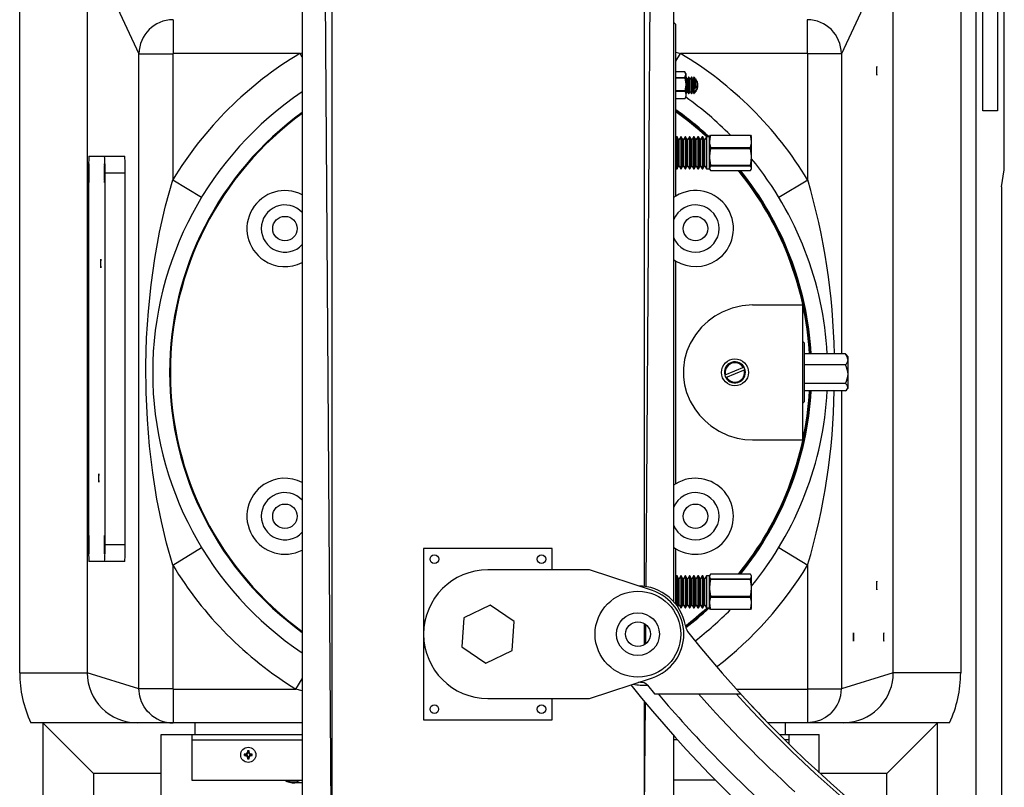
# Model space of a CAD drawing. Header units: inches. Extents: x -37.5 to 40.5, y -58.1 to 9.4.
# Tile 19 of 20: x -11 to 12, y -22.6 to -4.7. Entities that reach past the tile are written whole.
import ezdxf

# ---------------------------------------------------------------- set-up
doc = ezdxf.new("R2010")
doc.units = ezdxf.units.IN
doc.header["$MEASUREMENT"] = 0

msp = doc.modelspace()

# ---------------------------------------------------------------- linework, layer by layer
at = {"color": 7, "linetype": 'Continuous', "lineweight": 25}
for p, q in [((-4.383, 3.406), (-4.383, -24.962)), ((-3.699, -24.3), (-3.891, 3.406)), ((3.638, -17.892), (3.786, 3.406)), ((4.278, 3.406), (4.278, -18.237)), ((11.339, -25.065), (11.339, -1.969)), ((11.494, -6.791), (11.494, -2.067)), ((11.838, -2.067), (11.838, -6.791)), ((11.993, -8.169), (11.993, -1.969)), ((-10.976, -19.896), (-10.976, -2.895)), ((-9.402, -2.895), (-8.193, -5.462)), ((-9.402, -2.895), (-9.402, -19.896)), ((9.402, -2.895), (8.193, -5.462)), ((9.402, -19.896), (9.402, -2.895)), ((10.976, -2.895), (10.976, -19.896)), ((-7.397, -4.67), (-7.397, -5.455)), ((4.331, -4.783), (4.278, -4.731)), ((4.331, -8.782), (4.331, -4.783)), ((7.397, -4.67), (7.397, -5.455)), ((-8.193, -5.462), (-7.406, -5.462)), ((-8.193, -20.268), (-8.193, -5.462)), ((-7.406, -5.462), (-7.406, -8.402)), ((-4.437, -5.455), (-7.397, -5.455)), ((-4.437, -5.455), (-4.383, -5.44)), ((-4.383, -5.546), (-4.437, -5.455)), ((4.331, -5.426), (4.437, -5.455)), ((4.331, -5.634), (4.437, -5.455)), ((7.397, -5.455), (4.437, -5.455)), ((8.193, -5.462), (7.406, -5.462)), ((7.406, -8.402), (7.406, -5.462)), ((8.193, -5.462), (8.193, -12.464)), ((4.544, -5.887), (4.331, -5.887)), ((4.544, -6.015), (4.567, -5.951)), ((4.567, -5.925), (4.55, -5.896)), ((4.567, -5.925), (4.567, -6.476)), ((4.331, -6.015), (4.544, -6.015)), ((4.331, -6.024), (4.544, -6.024)), ((4.544, -6.024), (4.544, -6.015)), ((4.544, -6.024), (4.567, -6.176)), ((4.575, -6.013), (4.567, -6.013)), ((4.598, -6.054), (4.575, -6.013)), ((4.575, -6.013), (4.575, -6.388)), ((4.606, -6.054), (4.598, -6.054)), ((4.598, -6.348), (4.598, -6.054)), ((4.629, -6.013), (4.606, -6.054)), ((4.606, -6.348), (4.606, -6.054)), ((4.637, -6.013), (4.629, -6.013)), ((4.629, -6.013), (4.629, -6.388)), ((4.661, -6.054), (4.637, -6.013)), ((4.637, -6.013), (4.637, -6.388)), ((4.668, -6.054), (4.661, -6.054)), ((4.661, -6.348), (4.661, -6.054)), ((4.692, -6.013), (4.668, -6.054)), ((4.668, -6.348), (4.668, -6.054)), ((4.7, -6.013), (4.692, -6.013)), ((4.692, -6.013), (4.692, -6.388)), ((4.723, -6.054), (4.7, -6.013)), ((4.7, -6.013), (4.7, -6.388)), ((4.731, -6.054), (4.723, -6.054)), ((4.723, -6.348), (4.723, -6.054)), ((4.754, -6.013), (4.731, -6.054)), ((4.731, -6.348), (4.731, -6.054)), ((4.761, -6.013), (4.754, -6.013)), ((4.754, -6.013), (4.754, -6.286)), ((4.761, -6.013), (4.761, -6.286)), ((4.786, -6.054), (4.764, -6.016)), ((4.764, -6.016), (4.764, -6.284)), ((4.793, -6.054), (4.786, -6.054)), ((4.786, -6.261), (4.786, -6.054)), ((4.794, -6.052), (4.793, -6.054)), ((4.793, -6.261), (4.793, -6.054)), ((4.794, -6.052), (4.794, -6.262)), ((4.544, -6.328), (4.331, -6.328)), ((4.331, -6.338), (4.544, -6.338)), ((4.544, -6.338), (4.544, -6.328)), ((4.567, -6.388), (4.575, -6.388)), ((4.575, -6.388), (4.598, -6.348)), ((4.598, -6.348), (4.606, -6.348)), ((4.606, -6.348), (4.629, -6.388)), ((4.629, -6.388), (4.637, -6.388)), ((4.637, -6.388), (4.661, -6.348)), ((4.661, -6.348), (4.668, -6.348)), ((4.668, -6.348), (4.692, -6.388)), ((4.692, -6.388), (4.7, -6.388)), ((4.7, -6.388), (4.723, -6.348)), ((4.723, -6.348), (4.731, -6.348)), ((4.731, -6.348), (4.754, -6.388)), ((4.732, -6.263), (4.754, -6.286)), ((4.732, -6.263), (4.732, -6.31)), ((4.754, -6.333), (4.732, -6.31)), ((4.754, -6.286), (4.761, -6.286)), ((4.754, -6.333), (4.754, -6.388)), ((4.754, -6.333), (4.761, -6.333)), ((4.754, -6.388), (4.761, -6.388)), ((4.764, -6.284), (4.761, -6.286)), ((4.761, -6.333), (4.764, -6.332)), ((4.761, -6.333), (4.761, -6.388)), ((4.786, -6.261), (4.764, -6.284)), ((4.764, -6.332), (4.786, -6.309)), ((4.764, -6.332), (4.764, -6.385)), ((4.764, -6.385), (4.786, -6.348)), ((4.793, -6.261), (4.786, -6.261)), ((4.786, -6.309), (4.793, -6.309)), ((4.786, -6.348), (4.786, -6.309)), ((4.786, -6.348), (4.793, -6.348)), ((4.793, -6.261), (4.794, -6.262)), ((4.794, -6.31), (4.793, -6.309)), ((4.793, -6.348), (4.793, -6.309)), ((4.793, -6.348), (4.794, -6.349)), ((4.794, -6.31), (4.794, -6.349)), ((4.544, -6.514), (4.331, -6.514)), ((4.544, -6.515), (4.331, -6.515)), ((4.548, -6.504), (4.544, -6.515)), ((4.544, -6.515), (4.544, -6.514)), ((4.55, -6.505), (4.567, -6.476)), ((11.838, -6.791), (11.494, -6.791)), ((4.346, -7.402), (4.331, -7.428)), ((4.358, -7.402), (4.346, -7.402)), ((4.346, -7.402), (4.346, -8.15)), ((4.395, -7.467), (4.358, -7.402)), ((4.358, -7.402), (4.358, -8.15)), ((4.408, -7.467), (4.395, -7.467)), ((4.395, -8.084), (4.395, -7.467)), ((4.446, -7.402), (4.408, -7.467)), ((4.408, -8.084), (4.408, -7.467)), ((4.458, -7.402), (4.446, -7.402)), ((4.446, -7.402), (4.446, -8.15)), ((4.495, -7.467), (4.458, -7.402)), ((4.458, -7.402), (4.458, -8.15)), ((4.508, -7.467), (4.495, -7.467)), ((4.495, -8.084), (4.495, -7.467)), ((4.546, -7.402), (4.508, -7.467)), ((4.508, -8.084), (4.508, -7.467)), ((4.558, -7.402), (4.546, -7.402)), ((4.546, -7.402), (4.546, -8.15)), ((4.595, -7.467), (4.558, -7.402)), ((4.558, -7.402), (4.558, -8.15)), ((4.608, -7.467), (4.595, -7.467)), ((4.595, -8.084), (4.595, -7.467)), ((4.646, -7.402), (4.608, -7.467)), ((4.608, -8.084), (4.608, -7.467)), ((4.658, -7.402), (4.646, -7.402)), ((4.646, -7.402), (4.646, -8.15)), ((4.695, -7.467), (4.658, -7.402)), ((4.658, -7.402), (4.658, -8.15)), ((4.708, -7.467), (4.695, -7.467)), ((4.695, -8.084), (4.695, -7.467)), ((4.746, -7.402), (4.708, -7.467)), ((4.708, -8.084), (4.708, -7.467)), ((4.758, -7.402), (4.746, -7.402)), ((4.746, -7.402), (4.746, -8.15)), ((4.795, -7.467), (4.758, -7.402)), ((4.758, -7.402), (4.758, -8.15)), ((4.808, -7.467), (4.795, -7.467)), ((4.795, -8.084), (4.795, -7.467)), ((4.846, -7.402), (4.808, -7.467)), ((4.808, -8.084), (4.808, -7.467)), ((4.858, -7.402), (4.846, -7.402)), ((4.846, -7.402), (4.846, -8.15)), ((4.895, -7.467), (4.858, -7.402)), ((4.858, -7.402), (4.858, -8.15)), ((4.908, -7.467), (4.895, -7.467)), ((4.895, -8.084), (4.895, -7.467)), ((4.946, -7.402), (4.908, -7.467)), ((4.908, -8.084), (4.908, -7.467)), ((4.958, -7.402), (4.946, -7.402)), ((4.946, -7.402), (4.946, -8.15)), ((4.995, -7.467), (4.958, -7.402)), ((4.958, -7.402), (4.958, -8.15)), ((5.008, -7.467), (4.995, -7.467)), ((4.995, -8.084), (4.995, -7.467)), ((5.046, -7.402), (5.008, -7.467)), ((5.008, -8.084), (5.008, -7.467)), ((5.113, -7.402), (5.046, -7.402)), ((5.046, -7.402), (5.046, -8.15)), ((5.122, -7.386), (5.113, -7.402)), ((5.113, -8.15), (5.113, -7.402)), ((5.126, -7.388), (5.142, -7.363)), ((5.142, -7.371), (5.142, -7.363)), ((5.142, -7.363), (6.069, -7.363)), ((6.069, -7.371), (5.142, -7.371)), ((6.069, -7.371), (6.069, -7.363)), ((6.069, -7.363), (6.089, -7.388)), ((6.097, -7.402), (6.09, -7.388)), ((6.097, -8.15), (6.097, -7.402)), ((5.142, -7.679), (5.142, -7.65)), ((5.142, -7.65), (6.069, -7.65)), ((6.069, -7.679), (5.142, -7.679)), ((6.069, -7.679), (6.069, -7.65)), ((-9.36, -7.854), (-8.526, -7.854)), ((-9.372, -8.248), (-9.372, -16.909)), ((-8.513, -8.248), (-8.986, -8.248)), ((-8.986, -16.909), (-8.986, -8.248)), ((-8.513, -16.909), (-8.513, -8.248)), ((4.331, -8.123), (4.346, -8.15)), ((4.346, -8.15), (4.358, -8.15)), ((4.358, -8.15), (4.395, -8.084)), ((4.395, -8.084), (4.408, -8.084)), ((4.408, -8.084), (4.446, -8.15)), ((4.446, -8.15), (4.458, -8.15)), ((4.458, -8.15), (4.495, -8.084)), ((4.495, -8.084), (4.508, -8.084)), ((4.508, -8.084), (4.546, -8.15)), ((4.546, -8.15), (4.558, -8.15)), ((4.558, -8.15), (4.595, -8.084)), ((4.595, -8.084), (4.608, -8.084)), ((4.608, -8.084), (4.646, -8.15)), ((4.646, -8.15), (4.658, -8.15)), ((4.658, -8.15), (4.695, -8.084)), ((4.695, -8.084), (4.708, -8.084)), ((4.708, -8.084), (4.746, -8.15)), ((4.746, -8.15), (4.758, -8.15)), ((4.758, -8.15), (4.795, -8.084)), ((4.795, -8.084), (4.808, -8.084)), ((4.808, -8.084), (4.846, -8.15)), ((4.846, -8.15), (4.858, -8.15)), ((4.858, -8.15), (4.895, -8.084)), ((4.895, -8.084), (4.908, -8.084)), ((4.908, -8.084), (4.946, -8.15)), ((4.946, -8.15), (4.958, -8.15)), ((4.958, -8.15), (4.995, -8.084)), ((4.995, -8.084), (5.008, -8.084)), ((5.008, -8.084), (5.046, -8.15)), ((5.046, -8.15), (5.113, -8.15)), ((5.113, -8.15), (5.122, -8.165)), ((5.142, -8.063), (6.069, -8.063)), ((5.142, -8.084), (5.142, -8.063)), ((6.069, -8.084), (5.142, -8.084)), ((5.142, -8.188), (6.069, -8.188)), ((6.069, -8.084), (6.069, -8.063)), ((6.09, -8.163), (6.097, -8.15)), ((11.924, -8.563), (11.993, -8.169)), ((-7.406, -8.402), (-6.732, -8.81)), ((6.732, -8.81), (7.406, -8.402)), ((11.924, -8.563), (11.924, -25.437)), ((4.331, -8.782), (4.278, -8.817)), ((4.278, -10.264), (4.331, -10.298)), ((4.331, -15.489), (4.331, -10.298)), ((6.12, -11.319), (7.283, -11.319)), ((7.283, -11.319), (7.283, -14.469)), ((7.323, -12.205), (7.283, -12.165)), ((7.323, -12.205), (7.323, -13.583)), ((8.289, -12.464), (7.323, -12.464)), ((8.289, -12.464), (8.31, -12.485)), ((8.346, -12.52), (8.311, -12.484)), ((8.346, -12.52), (8.346, -13.268)), ((5.922, -12.772), (5.472, -12.961)), ((5.495, -13.016), (5.945, -12.826)), ((8.289, -12.72), (7.323, -12.72)), ((8.289, -13.149), (7.323, -13.149)), ((8.311, -13.303), (8.346, -13.268)), ((8.289, -13.323), (7.323, -13.323)), ((8.193, -13.323), (8.193, -20.268)), ((7.283, -13.622), (7.323, -13.583)), ((6.12, -14.469), (7.283, -14.469)), ((4.331, -15.489), (4.278, -15.524)), ((-8.986, -16.909), (-8.513, -16.909)), ((-7.406, -17.386), (-6.732, -16.977)), ((1.447, -16.996), (-1.553, -16.996)), ((-1.553, -16.996), (-1.553, -20.996)), ((1.447, -17.496), (1.447, -16.996)), ((4.278, -16.971), (4.331, -17.005)), ((6.732, -16.977), (7.406, -17.386)), ((4.331, -18.3), (4.331, -17.005)), ((-8.526, -17.303), (-9.36, -17.303)), ((-7.406, -17.386), (-7.406, -20.268)), ((7.406, -20.268), (7.406, -17.386)), ((2.317, -17.496), (-0.053, -17.496)), ((3.783, -17.98), (2.317, -17.496)), ((4.346, -17.638), (4.331, -17.664)), ((4.358, -17.638), (4.346, -17.638)), ((4.346, -17.638), (4.346, -18.319)), ((4.395, -17.703), (4.358, -17.638)), ((4.358, -17.638), (4.358, -18.335)), ((4.446, -17.638), (4.408, -17.703)), ((4.458, -17.638), (4.446, -17.638)), ((4.446, -17.638), (4.446, -18.386)), ((4.495, -17.703), (4.458, -17.638)), ((4.458, -17.638), (4.458, -18.386)), ((4.546, -17.638), (4.508, -17.703)), ((4.558, -17.638), (4.546, -17.638)), ((4.546, -17.638), (4.546, -18.386)), ((4.595, -17.703), (4.558, -17.638)), ((4.558, -17.638), (4.558, -18.386)), ((4.646, -17.638), (4.608, -17.703)), ((4.658, -17.638), (4.646, -17.638)), ((4.646, -17.638), (4.646, -18.386)), ((4.695, -17.703), (4.658, -17.638)), ((4.658, -17.638), (4.658, -18.386)), ((4.746, -17.638), (4.708, -17.703)), ((4.758, -17.638), (4.746, -17.638)), ((4.746, -17.638), (4.746, -18.386)), ((4.795, -17.703), (4.758, -17.638)), ((4.758, -17.638), (4.758, -18.386)), ((4.846, -17.638), (4.808, -17.703)), ((4.858, -17.638), (4.846, -17.638)), ((4.846, -17.638), (4.846, -18.386)), ((4.895, -17.703), (4.858, -17.638)), ((4.858, -17.638), (4.858, -18.386)), ((4.946, -17.638), (4.908, -17.703)), ((4.958, -17.638), (4.946, -17.638)), ((4.946, -17.638), (4.946, -18.386)), ((4.995, -17.703), (4.958, -17.638)), ((4.958, -17.638), (4.958, -18.386)), ((5.046, -17.638), (5.008, -17.703)), ((5.113, -17.638), (5.046, -17.638)), ((5.046, -17.638), (5.046, -18.386)), ((5.121, -17.624), (5.113, -17.638)), ((5.113, -18.386), (5.113, -17.638)), ((6.069, -17.599), (5.142, -17.599)), ((6.097, -17.638), (6.088, -17.622)), ((6.097, -18.386), (6.097, -17.638)), ((4.408, -17.703), (4.395, -17.703)), ((4.395, -18.32), (4.395, -17.703)), ((4.408, -18.32), (4.408, -17.703)), ((4.508, -17.703), (4.495, -17.703)), ((4.495, -18.32), (4.495, -17.703)), ((4.508, -18.32), (4.508, -17.703)), ((4.608, -17.703), (4.595, -17.703)), ((4.595, -18.32), (4.595, -17.703)), ((4.608, -18.32), (4.608, -17.703)), ((4.708, -17.703), (4.695, -17.703)), ((4.695, -18.32), (4.695, -17.703)), ((4.708, -18.32), (4.708, -17.703)), ((4.808, -17.703), (4.795, -17.703)), ((4.795, -18.32), (4.795, -17.703)), ((4.808, -18.32), (4.808, -17.703)), ((4.908, -17.703), (4.895, -17.703)), ((4.895, -18.32), (4.895, -17.703)), ((4.908, -18.32), (4.908, -17.703)), ((5.008, -17.703), (4.995, -17.703)), ((4.995, -18.32), (4.995, -17.703)), ((5.008, -18.32), (5.008, -17.703)), ((5.142, -17.725), (5.142, -17.703)), ((5.142, -17.703), (6.069, -17.703)), ((6.069, -17.725), (5.142, -17.725)), ((6.069, -17.725), (6.069, -17.703)), ((5.142, -18.108), (6.069, -18.108)), ((5.142, -18.138), (5.142, -18.108)), ((6.069, -18.138), (5.142, -18.138)), ((6.069, -18.138), (6.069, -18.108)), ((-0.004, -18.32), (-0.614, -18.616)), ((0.557, -18.7), (-0.004, -18.32)), ((4.374, -18.358), (4.395, -18.32)), ((4.395, -18.32), (4.408, -18.32)), ((4.408, -18.32), (4.446, -18.386)), ((4.458, -18.386), (4.495, -18.32)), ((4.495, -18.32), (4.508, -18.32)), ((4.508, -18.32), (4.546, -18.386)), ((4.558, -18.386), (4.595, -18.32)), ((4.595, -18.32), (4.608, -18.32)), ((4.608, -18.32), (4.646, -18.386)), ((4.658, -18.386), (4.695, -18.32)), ((4.695, -18.32), (4.708, -18.32)), ((4.708, -18.32), (4.746, -18.386)), ((4.758, -18.386), (4.795, -18.32)), ((4.795, -18.32), (4.808, -18.32)), ((4.808, -18.32), (4.846, -18.386)), ((4.858, -18.386), (4.895, -18.32)), ((4.895, -18.32), (4.908, -18.32)), ((4.908, -18.32), (4.946, -18.386)), ((4.958, -18.386), (4.995, -18.32)), ((4.995, -18.32), (5.008, -18.32)), ((5.008, -18.32), (5.046, -18.386)), ((4.446, -18.386), (4.458, -18.386)), ((4.546, -18.386), (4.558, -18.386)), ((4.646, -18.386), (4.658, -18.386)), ((4.746, -18.386), (4.758, -18.386)), ((4.846, -18.386), (4.858, -18.386)), ((4.946, -18.386), (4.958, -18.386)), ((5.046, -18.386), (5.113, -18.386)), ((5.113, -18.386), (5.121, -18.399)), ((5.142, -18.425), (5.121, -18.399)), ((5.142, -18.417), (6.069, -18.417)), ((5.142, -18.425), (5.142, -18.417)), ((6.069, -18.425), (5.142, -18.425)), ((6.085, -18.399), (6.069, -18.425)), ((6.069, -18.425), (6.069, -18.417)), ((6.088, -18.401), (6.097, -18.386)), ((-0.614, -18.616), (-0.663, -19.292)), ((0.509, -19.376), (0.557, -18.7)), ((3.589, -18.746), (3.589, -19.244)), ((3.629, -19.216), (3.632, -18.781)), ((-0.663, -19.292), (-0.101, -19.672)), ((-0.101, -19.672), (0.509, -19.376)), ((-10.976, -19.896), (-9.402, -19.896)), ((-8.193, -20.268), (-9.402, -19.896)), ((9.402, -19.896), (8.193, -20.268)), ((10.976, -19.896), (9.402, -19.896)), ((-4.531, -20.276), (-4.383, -20.036)), ((2.317, -20.496), (3.783, -20.012)), ((3.508, -20.119), (3.453, -20.121)), ((3.667, -20.185), (3.834, -20.387)), ((-7.406, -20.268), (-8.193, -20.268)), ((-7.399, -20.276), (-7.399, -21.063)), ((-7.399, -20.276), (-4.531, -20.276)), ((-4.383, -20.317), (-4.531, -20.276)), ((3.834, -20.387), (5.841, -20.387)), ((5.739, -20.276), (7.399, -20.276)), ((7.399, -20.276), (7.399, -21.063)), ((7.406, -20.268), (8.193, -20.268)), ((-0.053, -20.496), (2.317, -20.496)), ((1.447, -20.996), (1.447, -20.496)), ((3.589, -20.555), (3.589, -24.299)), ((3.594, -24.302), (3.619, -20.591)), ((-7.399, -21.063), (-10.715, -21.063)), ((-9.252, -22.244), (-10.433, -21.063)), ((-10.433, -21.063), (-10.433, -29.812)), ((-4.383, -21.063), (-7.399, -21.063)), ((-6.89, -21.063), (-6.89, -21.339)), ((-1.553, -20.996), (1.447, -20.996)), ((10.715, -21.063), (6.477, -21.063)), ((6.89, -21.339), (6.89, -21.063)), ((9.252, -22.244), (10.433, -21.063)), ((10.433, -24.449), (10.433, -21.063)), ((-7.677, -29.783), (-7.677, -21.339)), ((-7.677, -21.339), (-4.383, -21.339)), ((-6.963, -21.339), (-6.963, -22.402)), ((4.278, -21.358), (4.278, -24.96)), ((6.749, -21.339), (7.677, -21.339)), ((6.963, -21.339), (6.963, -21.55)), ((7.677, -22.227), (7.677, -21.339)), ((-6.963, -21.457), (-4.383, -21.457)), ((4.368, -21.457), (4.278, -21.457)), ((6.963, -21.457), (6.867, -21.457)), ((-5.724, -21.805), (-5.736, -21.794)), ((-5.724, -21.817), (-5.736, -21.828)), ((-5.724, -21.805), (-5.703, -21.805)), ((-5.724, -21.817), (-5.724, -21.805)), ((-5.724, -21.817), (-5.703, -21.817)), ((-5.703, -21.805), (-5.703, -21.792)), ((-5.703, -21.817), (-5.703, -21.83)), ((-5.65, -21.752), (-5.662, -21.752)), ((-5.65, -21.73), (-5.661, -21.719)), ((-5.65, -21.752), (-5.65, -21.73)), ((-5.638, -21.73), (-5.65, -21.73)), ((-5.638, -21.73), (-5.626, -21.719)), ((-5.638, -21.752), (-5.638, -21.73)), ((-5.638, -21.752), (-5.625, -21.752)), ((-5.585, -21.805), (-5.585, -21.792)), ((-5.585, -21.805), (-5.563, -21.805)), ((-5.585, -21.817), (-5.585, -21.83)), ((-5.585, -21.817), (-5.563, -21.817)), ((-5.563, -21.805), (-5.552, -21.794)), ((-5.563, -21.817), (-5.563, -21.805)), ((-5.563, -21.817), (-5.552, -21.828)), ((-5.65, -21.87), (-5.662, -21.87)), ((-5.65, -21.892), (-5.661, -21.903)), ((-5.65, -21.892), (-5.65, -21.87)), ((-5.638, -21.892), (-5.65, -21.892)), ((-5.638, -21.87), (-5.625, -21.87)), ((-5.638, -21.892), (-5.638, -21.87)), ((-5.638, -21.892), (-5.626, -21.903)), ((-7.677, -22.244), (-9.252, -22.244)), ((-9.252, -22.244), (-9.252, -29.783)), ((9.252, -22.244), (7.696, -22.244)), ((9.252, -23.565), (9.252, -22.244)), ((-6.963, -22.402), (-4.383, -22.402)), ((-4.554, -22.459), (-4.555, -22.461)), ((-4.383, -22.461), (-4.555, -22.461)), ((-4.554, -22.459), (-4.548, -22.458)), ((-4.55, -22.461), (-4.533, -22.436)), ((5.256, -22.402), (4.278, -22.402))]:
    msp.add_line(p, q, dxfattribs=at)
at = {"color": 7, "linetype": 'Continuous', "lineweight": 25, "flags": 128}
for points in [[(-3.694, 3.406), (-3.695, -8.333), (-3.695, -16.617), (-3.695, -24.297)], [(3.589, 3.406), (3.589, -8.333), (3.589, -16.617), (3.589, -17.88)], [(4.567, -5.951), (4.567, -5.944), (4.544, -5.887)], [(9.015, -5.863), (9.015, -5.9), (9.015, -5.932), (9.016, -5.954), (9.018, -5.961), (9.019, -5.954), (9.02, -5.932), (9.02, -5.9), (9.021, -5.863), (9.02, -5.825), (9.02, -5.793), (9.019, -5.772), (9.018, -5.764), (9.016, -5.772), (9.015, -5.793), (9.015, -5.825), (9.015, -5.863)], [(4.567, -6.176), (4.567, -6.192), (4.544, -6.328)], [(4.843, -6.165), (4.834, -6.12), (4.793, -6.054)], [(4.794, -6.31), (4.832, -6.272), (4.847, -6.239), (4.845, -6.205), (4.843, -6.201)], [(4.544, -6.338), (4.553, -6.358), (4.567, -6.426)], [(4.567, -6.426), (4.565, -6.451), (4.544, -6.514)], [(4.793, -6.347), (4.834, -6.282), (4.843, -6.236)], [(5.142, -7.371), (5.132, -7.397), (5.113, -7.51)], [(5.113, -7.51), (5.116, -7.552), (5.142, -7.65)], [(6.097, -7.51), (6.078, -7.397), (6.069, -7.371)], [(6.069, -7.65), (6.095, -7.552), (6.097, -7.51)], [(5.142, -7.679), (5.121, -7.774), (5.113, -7.871)], [(6.097, -7.871), (6.097, -7.843), (6.069, -7.679)], [(-9.36, -8.465), (-9.358, -8.457), (-9.356, -8.436), (-9.355, -8.401), (-9.354, -8.356), (-9.353, -8.304), (-9.353, -8.248), (-9.353, -8.192), (-9.354, -8.14), (-9.355, -8.095), (-9.356, -8.061), (-9.358, -8.039), (-9.36, -8.031), (-9.361, -8.039), (-9.363, -8.061), (-9.364, -8.095), (-9.365, -8.14), (-9.366, -8.192), (-9.366, -8.248), (-9.366, -8.304), (-9.365, -8.356), (-9.364, -8.401), (-9.363, -8.436), (-9.361, -8.457), (-9.36, -8.465)], [(-8.998, -8.465), (-8.996, -8.457), (-8.994, -8.436), (-8.993, -8.401), (-8.992, -8.356), (-8.991, -8.304), (-8.991, -8.248), (-8.991, -8.192), (-8.992, -8.14), (-8.993, -8.095), (-8.994, -8.061), (-8.996, -8.039), (-8.998, -8.031), (-8.999, -8.039), (-9.001, -8.061), (-9.002, -8.095), (-9.004, -8.14), (-9.004, -8.192), (-9.004, -8.248), (-9.004, -8.304), (-9.004, -8.356), (-9.002, -8.401), (-9.001, -8.436), (-8.999, -8.457), (-8.998, -8.465)], [(5.113, -7.871), (5.114, -7.899), (5.142, -8.063)], [(6.069, -8.063), (6.09, -7.968), (6.097, -7.871)], [(5.142, -8.084), (5.121, -8.11), (5.113, -8.136)], [(5.113, -8.136), (5.114, -8.144), (5.142, -8.188)], [(6.097, -8.136), (6.097, -8.129), (6.069, -8.084)], [(6.069, -8.188), (6.09, -8.163), (6.097, -8.136)], [(-7.406, -17.386), (-7.548, -16.878), (-7.67, -16.366), (-7.773, -15.851), (-7.872, -15.236), (-7.947, -14.617), (-7.998, -13.994), (-8.027, -13.359), (-8.033, -12.721), (-8.015, -12.084), (-7.974, -11.466), (-7.911, -10.851), (-7.825, -10.239), (-7.713, -9.622), (-7.573, -9.008), (-7.406, -8.402)], [(-9.085, -10.453), (-9.084, -10.445), (-9.083, -10.424), (-9.083, -10.392), (-9.082, -10.354), (-9.083, -10.317), (-9.083, -10.285), (-9.084, -10.263), (-9.085, -10.256), (-9.086, -10.263), (-9.087, -10.285), (-9.088, -10.317), (-9.088, -10.354), (-9.088, -10.392), (-9.087, -10.424), (-9.086, -10.445), (-9.085, -10.453)], [(6.12, -11.319), (5.881, -11.338), (5.642, -11.395), (5.409, -11.49), (5.242, -11.584), (5.082, -11.702), (4.932, -11.842), (4.788, -12.017), (4.665, -12.22), (4.588, -12.399), (4.533, -12.592), (4.506, -12.798), (4.507, -13.007), (4.532, -13.187), (4.578, -13.359), (4.663, -13.563), (4.77, -13.746), (4.885, -13.894), (5.012, -14.025), (5.146, -14.136), (5.345, -14.264), (5.552, -14.361), (5.762, -14.426), (5.941, -14.458), (6.12, -14.469)], [(8.346, -12.592), (8.33, -12.526), (8.289, -12.464)], [(8.346, -13.236), (8.33, -13.191), (8.289, -13.149)], [(-9.131, -15.453), (-9.13, -15.445), (-9.129, -15.424), (-9.128, -15.392), (-9.128, -15.354), (-9.128, -15.317), (-9.129, -15.285), (-9.13, -15.263), (-9.131, -15.256), (-9.132, -15.263), (-9.133, -15.285), (-9.134, -15.317), (-9.134, -15.354), (-9.134, -15.392), (-9.133, -15.424), (-9.132, -15.445), (-9.131, -15.453)], [(-9.36, -17.126), (-9.358, -17.119), (-9.356, -17.097), (-9.355, -17.063), (-9.354, -17.018), (-9.353, -16.965), (-9.353, -16.909), (-9.353, -16.853), (-9.354, -16.801), (-9.355, -16.756), (-9.356, -16.722), (-9.358, -16.7), (-9.36, -16.693), (-9.361, -16.7), (-9.363, -16.722), (-9.364, -16.756), (-9.365, -16.801), (-9.366, -16.853), (-9.366, -16.909), (-9.366, -16.965), (-9.365, -17.018), (-9.364, -17.063), (-9.363, -17.097), (-9.361, -17.119), (-9.36, -17.126)], [(-8.998, -17.126), (-8.996, -17.119), (-8.994, -17.097), (-8.993, -17.063), (-8.992, -17.018), (-8.991, -16.965), (-8.991, -16.909), (-8.991, -16.853), (-8.992, -16.801), (-8.993, -16.756), (-8.994, -16.722), (-8.996, -16.7), (-8.998, -16.693), (-8.999, -16.7), (-9.001, -16.722), (-9.002, -16.756), (-9.004, -16.801), (-9.004, -16.853), (-9.004, -16.909), (-9.004, -16.965), (-9.004, -17.018), (-9.002, -17.063), (-9.001, -17.097), (-8.999, -17.119), (-8.998, -17.126)], [(5.142, -17.599), (5.121, -17.624), (5.113, -17.651)], [(5.113, -17.651), (5.114, -17.659), (5.142, -17.703)], [(6.097, -17.651), (6.097, -17.643), (6.069, -17.599)], [(6.069, -17.703), (6.09, -17.677), (6.097, -17.651)], [(5.142, -17.725), (5.121, -17.819), (5.113, -17.916)], [(6.097, -17.916), (6.097, -17.888), (6.069, -17.725)], [(9.015, -17.863), (9.015, -17.9), (9.015, -17.932), (9.016, -17.954), (9.018, -17.961), (9.019, -17.954), (9.02, -17.932), (9.02, -17.9), (9.021, -17.863), (9.02, -17.825), (9.02, -17.793), (9.019, -17.772), (9.018, -17.764), (9.016, -17.772), (9.015, -17.793), (9.015, -17.825), (9.015, -17.863)], [(5.113, -17.916), (5.114, -17.945), (5.142, -18.108)], [(5.142, -18.138), (5.116, -18.236), (5.113, -18.277)], [(6.069, -18.108), (6.09, -18.014), (6.097, -17.916)], [(6.097, -18.277), (6.095, -18.236), (6.069, -18.138)], [(5.113, -18.277), (5.132, -18.391), (5.142, -18.417)], [(6.069, -18.417), (6.078, -18.391), (6.097, -18.277)], [(8.472, -19.063), (8.472, -19.101), (8.473, -19.134), (8.474, -19.156), (8.475, -19.163), (8.476, -19.156), (8.477, -19.134), (8.478, -19.101), (8.478, -19.063), (8.478, -19.025), (8.477, -18.992), (8.476, -18.97), (8.475, -18.962), (8.474, -18.97), (8.473, -18.992), (8.472, -19.025), (8.472, -19.063)], [(9.177, -19.063), (9.177, -19.101), (9.178, -19.134), (9.179, -19.156), (9.18, -19.163), (9.181, -19.156), (9.182, -19.134), (9.183, -19.101), (9.183, -19.063), (9.183, -19.025), (9.182, -18.992), (9.181, -18.97), (9.18, -18.962), (9.179, -18.97), (9.178, -18.992), (9.177, -19.025), (9.177, -19.063)], [(-7.949, -20.837), (-7.992, -20.797), (-8.072, -20.69), (-8.133, -20.571), (-8.173, -20.443), (-8.193, -20.268), (-8.193, -20.268), (-8.193, -20.268)], [(7.951, -20.836), (7.928, -20.861), (7.82, -20.942), (7.702, -21.003), (7.573, -21.044), (7.399, -21.063), (7.399, -21.063), (7.399, -21.063)], [(8.234, -21.063), (8.234, -21.063), (8.385, -21.05)]]:
    msp.add_lwpolyline(points, dxfattribs=at)
at = {"color": 7, "linetype": 'Continuous', "lineweight": 25}
for centre, radius in [((-4.789, -9.54), 0.285), ((4.789, -9.54), 0.285), ((5.709, -12.894), 0.315), ((-4.789, -16.247), 0.285), ((4.789, -16.247), 0.285), ((-1.303, -17.246), 0.101), ((1.197, -17.246), 0.1), ((3.447, -18.996), 1), ((3.447, -18.996), 0.5), ((3.447, -18.996), 0.289), ((-1.303, -20.746), 0.1), ((1.197, -20.746), 0.1), ((-5.644, -21.811), 0.177)]:
    msp.add_circle(centre, radius, dxfattribs=at)
for centre, radius, start, end in [((-7.397, -5.466), 0.796, 90.0184, 179.7439), ((7.397, -5.465), 0.795, 0.2398, 89.9979), ((0, -12.894), 8.661, 120.8183, 148.7616), ((-7.398, -5.463), 0.00766, 84.889, 173.8879), ((0, -12.894), 8.661, 31.2384, 59.1817), ((7.398, -5.463), 0.00795, 8.1447, 93.0783), ((4.741, -6.171), 0.105, 300.2508, 3.4751), ((0, -12.894), 7.874, 123.8276, 236.1724), ((0, -12.894), 7.874, 44.6229, 54.5605), ((0, -12.894), 7.48, 125.8733, 234.1267), ((0, -12.894), 7.461, 125.9827, 234.0173), ((0, -12.894), 7.5, 47.0782, 54.7302), ((0, -12.894), 7.48, 47.2405, 54.6235), ((0, -12.894), 7.461, 47.4043, 54.516), ((-6.151, -8.15), 3.222, 174.7406, 181.7488), ((-12.206, -8.15), 3.222, 358.2512, 5.2594), ((-11.734, -8.15), 3.222, 358.2512, 5.2594), ((0, -12.894), 7.874, 3.1255, 39.2522), ((0, -12.894), 7.461, 3.2989, 39.0997), ((0, -12.894), 7.48, 3.2902, 38.9773), ((0, -12.894), 7.5, 3.2816, 38.8557), ((-7.411, -12.749), 15.442, 1.0564, 16.3511), ((-4.789, -9.54), 0.886, 62.7419, 236.4641), ((4.789, -9.54), 0.886, 303.5359, 121.1657), ((-4.789, -9.54), 0.551, 42.6023, 317.3977), ((4.789, -9.54), 0.551, 201.9715, 158.0285), ((-4.791, -9.56), 0.869, 235.8238, 297.9447), ((4.789, -9.54), 0.886, 238.8412, 303.529), ((8.154, -12.582), 0.193, 314.2975, 356.9319), ((5.709, -12.894), 0.246, 209.6858, 195.9016), ((5.709, -12.894), 0.226, 30.2885, 195.299), ((5.709, -12.894), 0.226, 210.2885, 15.299), ((7.88, -12.945), 0.467, 1.3008, 28.8696), ((5.709, -12.894), 0.246, 195.9016, 209.6858), ((7.872, -12.921), 0.475, 331.3775, 358.4521), ((8.232, -13.223), 0.115, 299.2845, 353.4756), ((0, -12.894), 7.461, 320.9003, 356.7011), ((0, -12.894), 7.48, 321.0227, 356.7098), ((0, -12.894), 7.5, 321.1443, 356.7184), ((0, -12.894), 7.874, 320.7478, 356.8745), ((-7.172, -13.083), 15.199, 343.5569, 359.0962), ((-4.791, -16.239), 0.878, 62.29, 123.7098), ((4.789, -16.247), 0.886, 238.8343, 121.1657), ((-4.789, -16.247), 0.886, 123.5359, 297.2581), ((-4.789, -16.247), 0.551, 42.6023, 317.3977), ((4.789, -16.247), 0.551, 201.9715, 158.0285), ((-6.151, -17.008), 3.222, 178.2512, 185.2594), ((-12.206, -17.008), 3.222, 354.7406, 1.7488), ((-11.734, -17.008), 3.222, 354.7406, 1.7488), ((0, -12.894), 8.661, 211.2384, 238.4597), ((0, -12.894), 8.661, 307.5869, 328.7616), ((-0.053, -18.996), 1.5, 90, 270), ((3.447, -18.996), 1.125, 10.1371, 89.7149), ((3.447, -18.996), 1.07, 288.275, 71.725), ((0, -12.894), 7.461, 307.6329, 312.5957), ((0, -12.894), 7.48, 307.5615, 312.7595), ((0, -12.894), 7.5, 307.5004, 312.9218), ((0, -12.894), 7.874, 307.3585, 315.3771), ((4.942, -18.729), 0.394, 190.1371, 218.6199), ((26.949, -1.149), 28.56, 218.6199, 269.6335), ((-8.235, -19.896), 2.741, 180.0016, 205.1894), ((-8.234, -19.895), 1.168, 180.0419, 270.0084), ((8.241, -19.898), 1.161, 277.1438, 0.0829), ((8.234, -19.896), 2.742, 334.8122, 359.9967), ((26.936, -1.175), 30.342, 218.7764, 266.2512), ((3.589, -18.999), 1.189, 257.6998, 273.7739), ((3.522, -20.311), 0.192, 41.1549, 94.2773), ((-7.399, -20.268), 0.0071, 179.1634, 269.6926), ((27.227, -0.503), 30.641, 220.4635, 227.7848), ((27.169, -0.654), 29.786, 221.4926, 227.6678), ((26.95, -1.146), 28.639, 222.2102, 269.6335), ((7.399, -20.268), 0.00712, 270.4795, 0.6646), ((7.417, -20.274), 0.775, 313.5257, 0.4063), ((-7.408, -20.301), 0.762, 224.6954, 270.6712), ((26.949, -1.149), 28.56, 223.1308, 224.0073), ((-5.657, -23.288), 1.496, 91.737, 93.0052), ((-3.921, -21.811), 1.815, 179.4527, 180.5473), ((-5.704, -21.751), 0.0416, 271.7367, 358.2633), ((-5.703, -21.752), 0.0531, 270, 0), ((-5.703, -21.87), 0.0531, 0, 90), ((-4.167, -21.797), 1.496, 176.9948, 178.263), ((-5.644, -23.534), 1.815, 89.4527, 90.5473), ((-5.585, -21.752), 0.0531, 180, 270), ((-5.585, -21.87), 0.0531, 90, 180), ((-7.12, -21.797), 1.496, 1.737, 3.0052), ((-5.583, -21.751), 0.0416, 181.7367, 268.2633), ((-5.63, -23.288), 1.496, 86.9948, 88.263), ((-7.366, -21.811), 1.815, 359.4527, 0.5473), ((-5.657, -20.334), 1.496, 266.9948, 268.263), ((-5.704, -21.871), 0.0416, 1.7367, 88.2633), ((-4.167, -21.825), 1.496, 181.737, 183.0052), ((-5.644, -20.088), 1.815, 269.4527, 270.5473), ((-7.12, -21.825), 1.496, 356.9948, 358.263), ((-5.583, -21.871), 0.0416, 91.7367, 178.2633), ((-5.63, -20.334), 1.496, 271.737, 273.0052), ((-4.592, -22.067), 0.394, 238.2117, 275.5416), ((-4.592, -22.067), 0.374, 243.4746, 296.5254)]:
    msp.add_arc(centre, radius, start, end, dxfattribs=at)

doc.saveas('drawing.dxf')
